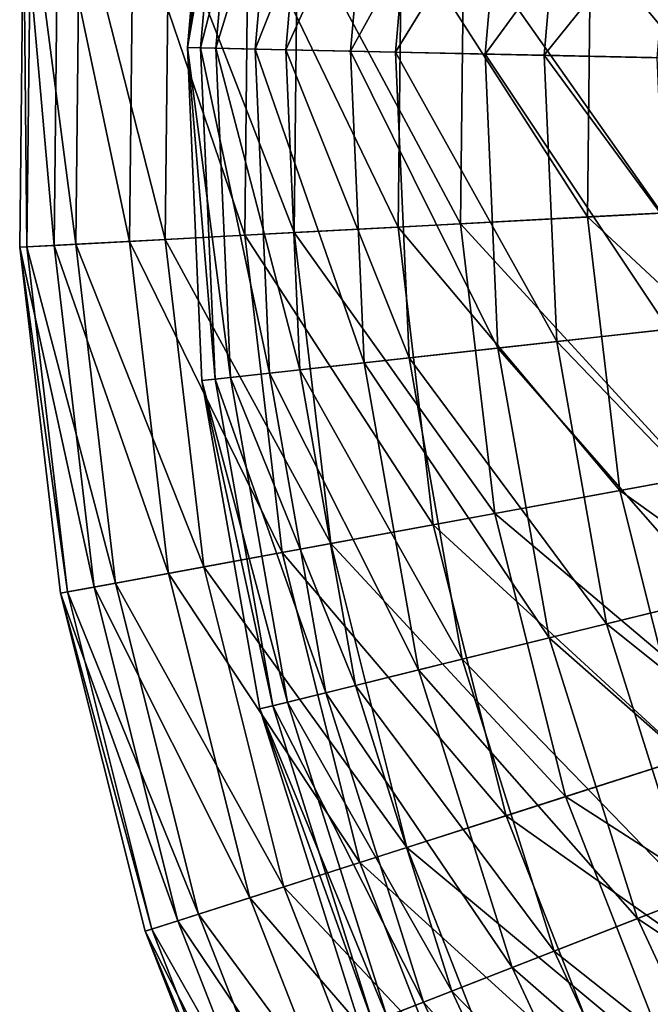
# Model space of a CAD drawing. Header units: millimetres. Extents: x 0 to 120, y 0 to 120.
# Tile 15 of 99: x 0 to 14, y 40 to 62. Entities that reach past the tile are written whole.
import ezdxf

# ---------------------------------------------------------------- set-up
doc = ezdxf.new("R2010")
doc.units = ezdxf.units.MM
doc.header["$LTSCALE"] = 25.4
doc.layers.get('0').update_dxf_attribs({"true_color": 0xff5454})

# ---------------------------------------------------------------- blocks, each defined once
blk = doc.blocks.new('KARO-10302.STL')
at = {"color": 7, "true_color": 0xffffff}
mesh = blk.add_polyface(dxfattribs=at)
corners = [(-55.947, 1.519, -98.444), (-55.021, 8.796, -91.079), (-55.656, 1.513, -91.079), (-55.308, 8.84, -98.444)]
mesh.append_faces([[corners[k] for k in face] for face in [(0, 1, 2), (1, 0, 3)]], dxfattribs={"vtx0": -1, "color": 7})
mesh = blk.add_polyface(dxfattribs=at)
corners = [(-54.686, 8.744, -105.788), (-55.947, 1.519, -98.444), (-55.318, 1.506, -105.788), (-55.308, 8.84, -98.444)]
mesh.append_faces([[corners[k] for k in face] for face in [(0, 1, 2), (1, 0, 3)]], dxfattribs={"vtx0": -1, "color": 7})
mesh = blk.add_polyface(dxfattribs=at)
corners = [(-55.656, 1.513, -91.079), (-53.828, 8.612, -83.807), (-54.449, 1.487, -83.807), (-55.021, 8.796, -91.079)]
mesh.append_faces([[corners[k] for k in face] for face in [(0, 1, 2), (1, 0, 3)]], dxfattribs={"vtx0": -1, "color": 7})
mesh = blk.add_polyface(dxfattribs=at)
corners = [(-53.163, 8.51, -112.997), (-55.318, 1.506, -105.788), (-53.777, 1.472, -112.997), (-54.686, 8.744, -105.788)]
mesh.append_faces([[corners[k] for k in face] for face in [(0, 1, 2), (1, 0, 3)]], dxfattribs={"vtx0": -1, "color": 7})
mesh = blk.add_polyface(dxfattribs=at)
corners = [(-54.449, 1.487, -83.807), (-51.748, 8.293, -76.743), (-52.345, 1.441, -76.743), (-53.828, 8.612, -83.807)]
mesh.append_faces([[corners[k] for k in face] for face in [(0, 1, 2), (1, 0, 3)]], dxfattribs={"vtx0": -1, "color": 7})
mesh = blk.add_polyface(dxfattribs=at)
corners = [(-50.764, 8.142, -119.957), (-53.777, 1.472, -112.997), (-51.351, 1.42, -119.957), (-53.163, 8.51, -112.997)]
mesh.append_faces([[corners[k] for k in face] for face in [(0, 1, 2), (1, 0, 3)]], dxfattribs={"vtx0": -1, "color": 7})
mesh = blk.add_polyface(dxfattribs=at)
corners = [(-52.345, 1.441, -76.743), (-48.813, 7.842, -69.996), (-49.377, 1.377, -69.996), (-51.748, 8.293, -76.743)]
mesh.append_faces([[corners[k] for k in face] for face in [(0, 1, 2), (1, 0, 3)]], dxfattribs={"vtx0": -1, "color": 7})
mesh = blk.add_polyface(dxfattribs=at)
corners = [(-47.526, 7.644, -126.56), (-51.351, 1.42, -119.957), (-48.075, 1.349, -126.56), (-50.764, 8.142, -119.957)]
mesh.append_faces([[corners[k] for k in face] for face in [(0, 1, 2), (1, 0, 3)]], dxfattribs={"vtx0": -1, "color": 7})
mesh = blk.add_polyface(dxfattribs=at)
corners = [(-49.377, 1.377, -69.996), (-45.07, 7.266, -63.672), (-45.591, 1.295, -63.672), (-48.813, 7.842, -69.996)]
mesh.append_faces([[corners[k] for k in face] for face in [(0, 1, 2), (1, 0, 3)]], dxfattribs={"vtx0": -1, "color": 7})
mesh = blk.add_polyface(dxfattribs=at)
corners = [(-43.499, 7.025, -132.703), (-48.075, 1.349, -126.56), (-44.002, 1.261, -132.703), (-47.526, 7.644, -126.56)]
mesh.append_faces([[corners[k] for k in face] for face in [(0, 1, 2), (1, 0, 3)]], dxfattribs={"vtx0": -1, "color": 7})
mesh = blk.add_polyface(dxfattribs=at)
corners = [(-58.89, -2.842, -87.211), (-59.564, 4.8, -94.603), (-59.648, -2.882, -94.603), (-58.808, 4.743, -87.211)]
mesh.append_faces([[corners[k] for k in face] for face in [(0, 1, 2), (1, 0, 3)]], dxfattribs={"vtx0": -1, "color": 7})
mesh = blk.add_polyface(dxfattribs=at)
corners = [(-59.564, 4.8, -94.603), (-59.487, -2.873, -102.032), (-59.648, -2.882, -94.603), (-59.403, 4.788, -102.032)]
mesh.append_faces([[corners[k] for k in face] for face in [(0, 1, 2), (1, 0, 3)]], dxfattribs={"vtx0": -1, "color": 7})
mesh = blk.add_polyface(dxfattribs=at)
corners = [(-59.403, 4.788, -102.032), (-58.41, -2.816, -109.385), (-59.487, -2.873, -102.032), (-58.328, 4.707, -109.385)]
mesh.append_faces([[corners[k] for k in face] for face in [(0, 1, 2), (1, 0, 3)]], dxfattribs={"vtx0": -1, "color": 7})
mesh = blk.add_polyface(dxfattribs=at)
corners = [(-57.226, -2.753, -79.969), (-58.808, 4.743, -87.211), (-58.89, -2.842, -87.211), (-57.146, 4.618, -79.969)]
mesh.append_faces([[corners[k] for k in face] for face in [(0, 1, 2), (1, 0, 3)]], dxfattribs={"vtx0": -1, "color": 7})
mesh = blk.add_polyface(dxfattribs=at)
corners = [(-58.328, 4.707, -109.385), (-56.434, -2.711, -116.547), (-58.41, -2.816, -109.385), (-56.355, 4.558, -116.547)]
mesh.append_faces([[corners[k] for k in face] for face in [(0, 1, 2), (1, 0, 3)]], dxfattribs={"vtx0": -1, "color": 7})
mesh = blk.add_polyface(dxfattribs=at)
corners = [(-54.681, -2.618, -72.989), (-57.146, 4.618, -79.969), (-57.226, -2.753, -79.969), (-54.604, 4.427, -72.989)]
mesh.append_faces([[corners[k] for k in face] for face in [(0, 1, 2), (1, 0, 3)]], dxfattribs={"vtx0": -1, "color": 7})
mesh = blk.add_polyface(dxfattribs=at)
corners = [(-56.355, 4.558, -116.547), (-53.589, -2.559, -123.41), (-56.434, -2.711, -116.547), (-53.514, 4.345, -123.41)]
mesh.append_faces([[corners[k] for k in face] for face in [(0, 1, 2), (1, 0, 3)]], dxfattribs={"vtx0": -1, "color": 7})
mesh = blk.add_polyface(dxfattribs=at)
corners = [(-51.294, -2.437, -66.377), (-54.604, 4.427, -72.989), (-54.681, -2.618, -72.989), (-51.222, 4.173, -66.377)]
mesh.append_faces([[corners[k] for k in face] for face in [(0, 1, 2), (1, 0, 3)]], dxfattribs={"vtx0": -1, "color": 7})
mesh = blk.add_polyface(dxfattribs=at)
corners = [(-53.514, 4.345, -123.41), (-49.919, -2.364, -129.869), (-53.589, -2.559, -123.41), (-49.849, 4.069, -129.869)]
mesh.append_faces([[corners[k] for k in face] for face in [(0, 1, 2), (1, 0, 3)]], dxfattribs={"vtx0": -1, "color": 7})
mesh = blk.add_polyface(dxfattribs=at)
corners = [(-47.117, -2.215, -60.236), (-51.222, 4.173, -66.377), (-51.294, -2.437, -66.377), (-47.05, 3.859, -60.236)]
mesh.append_faces([[corners[k] for k in face] for face in [(0, 1, 2), (1, 0, 3)]], dxfattribs={"vtx0": -1, "color": 7})
mesh = blk.add_polyface(dxfattribs=at)
corners = [(-49.849, 4.069, -129.869), (-45.48, -2.128, -135.823), (-49.919, -2.364, -129.869), (-45.416, 3.736, -135.823)]
mesh.append_faces([[corners[k] for k in face] for face in [(0, 1, 2), (1, 0, 3)]], dxfattribs={"vtx0": -1, "color": 7})
mesh = blk.add_polyface(dxfattribs=at)
corners = [(-42.213, -1.954, -54.658), (-47.05, 3.859, -60.236), (-47.117, -2.215, -60.236), (-42.154, 3.491, -54.658)]
mesh.append_faces([[corners[k] for k in face] for face in [(0, 1, 2), (1, 0, 3)]], dxfattribs={"vtx0": -1, "color": 7})
mesh = blk.add_polyface(dxfattribs=at)
corners = [(-55.947, 1.519, -98.444), (-55.336, -5.791, -91.079), (-55.625, -5.822, -98.444), (-55.656, 1.513, -91.079)]
mesh.append_faces([[corners[k] for k in face] for face in [(0, 1, 2), (1, 0, 3)]], dxfattribs={"vtx0": -1, "color": 7})
mesh = blk.add_polyface(dxfattribs=at)
corners = [(-54.999, -5.754, -105.788), (-55.947, 1.519, -98.444), (-55.625, -5.822, -98.444), (-55.318, 1.506, -105.788)]
mesh.append_faces([[corners[k] for k in face] for face in [(0, 1, 2), (1, 0, 3)]], dxfattribs={"vtx0": -1, "color": 7})
mesh = blk.add_polyface(dxfattribs=at)
corners = [(-55.656, 1.513, -91.079), (-54.136, -5.659, -83.807), (-55.336, -5.791, -91.079), (-54.449, 1.487, -83.807)]
mesh.append_faces([[corners[k] for k in face] for face in [(0, 1, 2), (1, 0, 3)]], dxfattribs={"vtx0": -1, "color": 7})
mesh = blk.add_polyface(dxfattribs=at)
corners = [(-53.468, -5.586, -112.997), (-55.318, 1.506, -105.788), (-54.999, -5.754, -105.788), (-53.777, 1.472, -112.997)]
mesh.append_faces([[corners[k] for k in face] for face in [(0, 1, 2), (1, 0, 3)]], dxfattribs={"vtx0": -1, "color": 7})
mesh = blk.add_polyface(dxfattribs=at)
corners = [(-54.449, 1.487, -83.807), (-52.044, -5.429, -76.743), (-54.136, -5.659, -83.807), (-52.345, 1.441, -76.743)]
mesh.append_faces([[corners[k] for k in face] for face in [(0, 1, 2), (1, 0, 3)]], dxfattribs={"vtx0": -1, "color": 7})
mesh = blk.add_polyface(dxfattribs=at)
corners = [(-51.055, -5.321, -119.957), (-53.777, 1.472, -112.997), (-53.468, -5.586, -112.997), (-51.351, 1.42, -119.957)]
mesh.append_faces([[corners[k] for k in face] for face in [(0, 1, 2), (1, 0, 3)]], dxfattribs={"vtx0": -1, "color": 7})
mesh = blk.add_polyface(dxfattribs=at)
corners = [(-52.345, 1.441, -76.743), (-49.093, -5.105, -69.996), (-52.044, -5.429, -76.743), (-49.377, 1.377, -69.996)]
mesh.append_faces([[corners[k] for k in face] for face in [(0, 1, 2), (1, 0, 3)]], dxfattribs={"vtx0": -1, "color": 7})
mesh = blk.add_polyface(dxfattribs=at)
corners = [(-47.798, -4.963, -126.56), (-51.351, 1.42, -119.957), (-51.055, -5.321, -119.957), (-48.075, 1.349, -126.56)]
mesh.append_faces([[corners[k] for k in face] for face in [(0, 1, 2), (1, 0, 3)]], dxfattribs={"vtx0": -1, "color": 7})
mesh = blk.add_polyface(dxfattribs=at)
corners = [(-49.377, 1.377, -69.996), (-45.328, -4.692, -63.672), (-49.093, -5.105, -69.996), (-45.591, 1.295, -63.672)]
mesh.append_faces([[corners[k] for k in face] for face in [(0, 1, 2), (1, 0, 3)]], dxfattribs={"vtx0": -1, "color": 7})
mesh = blk.add_polyface(dxfattribs=at)
corners = [(-43.748, -4.519, -132.703), (-48.075, 1.349, -126.56), (-47.798, -4.963, -126.56), (-44.002, 1.261, -132.703)]
mesh.append_faces([[corners[k] for k in face] for face in [(0, 1, 2), (1, 0, 3)]], dxfattribs={"vtx0": -1, "color": 7})
mesh = blk.add_polyface(dxfattribs=at)
corners = [(-49.919, -2.364, -129.869), (-44.793, -7.951, -135.823), (-49.166, -8.754, -129.869), (-45.48, -2.128, -135.823)]
mesh.append_faces([[corners[k] for k in face] for face in [(0, 1, 2), (1, 0, 3)]], dxfattribs={"vtx0": -1, "color": 7})
mesh = blk.add_polyface(dxfattribs=at)
corners = [(-41.576, -7.361, -54.658), (-47.117, -2.215, -60.236), (-46.406, -8.247, -60.236), (-42.213, -1.954, -54.658)]
mesh.append_faces([[corners[k] for k in face] for face in [(0, 1, 2), (1, 0, 3)]], dxfattribs={"vtx0": -1, "color": 7})
mesh = blk.add_polyface(dxfattribs=at)
corners = [(-53.589, -2.559, -123.41), (-49.166, -8.754, -129.869), (-52.781, -9.417, -123.41), (-49.919, -2.364, -129.869)]
mesh.append_faces([[corners[k] for k in face] for face in [(0, 1, 2), (1, 0, 3)]], dxfattribs={"vtx0": -1, "color": 7})
mesh = blk.add_polyface(dxfattribs=at)
corners = [(-46.406, -8.247, -60.236), (-51.294, -2.437, -66.377), (-50.52, -9.002, -66.377), (-47.117, -2.215, -60.236)]
mesh.append_faces([[corners[k] for k in face] for face in [(0, 1, 2), (1, 0, 3)]], dxfattribs={"vtx0": -1, "color": 7})
mesh = blk.add_polyface(dxfattribs=at)
corners = [(-56.434, -2.711, -116.547), (-52.781, -9.417, -123.41), (-55.583, -9.931, -116.547), (-53.589, -2.559, -123.41)]
mesh.append_faces([[corners[k] for k in face] for face in [(0, 1, 2), (1, 0, 3)]], dxfattribs={"vtx0": -1, "color": 7})
mesh = blk.add_polyface(dxfattribs=at)
corners = [(-50.52, -9.002, -66.377), (-54.681, -2.618, -72.989), (-53.857, -9.614, -72.989), (-51.294, -2.437, -66.377)]
mesh.append_faces([[corners[k] for k in face] for face in [(0, 1, 2), (1, 0, 3)]], dxfattribs={"vtx0": -1, "color": 7})
mesh = blk.add_polyface(dxfattribs=at)
corners = [(-59.487, -2.873, -102.032), (-57.53, -10.288, -109.385), (-58.59, -10.482, -102.032), (-58.41, -2.816, -109.385)]
mesh.append_faces([[corners[k] for k in face] for face in [(0, 1, 2), (1, 0, 3)]], dxfattribs={"vtx0": -1, "color": 7})
mesh = blk.add_polyface(dxfattribs=at)
corners = [(-56.364, -10.074, -79.969), (-58.89, -2.842, -87.211), (-58.003, -10.375, -87.211), (-57.226, -2.753, -79.969)]
mesh.append_faces([[corners[k] for k in face] for face in [(0, 1, 2), (1, 0, 3)]], dxfattribs={"vtx0": -1, "color": 7})
mesh = blk.add_polyface(dxfattribs=at)
corners = [(-58.41, -2.816, -109.385), (-55.583, -9.931, -116.547), (-57.53, -10.288, -109.385), (-56.434, -2.711, -116.547)]
mesh.append_faces([[corners[k] for k in face] for face in [(0, 1, 2), (1, 0, 3)]], dxfattribs={"vtx0": -1, "color": 7})
mesh = blk.add_polyface(dxfattribs=at)
corners = [(-53.857, -9.614, -72.989), (-57.226, -2.753, -79.969), (-56.364, -10.074, -79.969), (-54.681, -2.618, -72.989)]
mesh.append_faces([[corners[k] for k in face] for face in [(0, 1, 2), (1, 0, 3)]], dxfattribs={"vtx0": -1, "color": 7})
mesh = blk.add_polyface(dxfattribs=at)
corners = [(-58.003, -10.375, -87.211), (-59.648, -2.882, -94.603), (-58.749, -10.511, -94.603), (-58.89, -2.842, -87.211)]
mesh.append_faces([[corners[k] for k in face] for face in [(0, 1, 2), (1, 0, 3)]], dxfattribs={"vtx0": -1, "color": 7})
mesh = blk.add_polyface(dxfattribs=at)
corners = [(-59.648, -2.882, -94.603), (-58.59, -10.482, -102.032), (-58.749, -10.511, -94.603), (-59.487, -2.873, -102.032)]
mesh.append_faces([[corners[k] for k in face] for face in [(0, 1, 2), (1, 0, 3)]], dxfattribs={"vtx0": -1, "color": 7})
mesh = blk.add_polyface(dxfattribs=at)
corners = [(-42.742, -10.217, -132.703), (-47.798, -4.963, -126.56), (-46.7, -11.186, -126.56), (-43.748, -4.519, -132.703)]
mesh.append_faces([[corners[k] for k in face] for face in [(0, 1, 2), (1, 0, 3)]], dxfattribs={"vtx0": -1, "color": 7})
mesh = blk.add_polyface(dxfattribs=at)
corners = [(-49.093, -5.105, -69.996), (-44.286, -10.595, -63.672), (-47.965, -11.496, -69.996), (-45.328, -4.692, -63.672)]
mesh.append_faces([[corners[k] for k in face] for face in [(0, 1, 2), (1, 0, 3)]], dxfattribs={"vtx0": -1, "color": 7})
mesh = blk.add_polyface(dxfattribs=at)
corners = [(-46.7, -11.186, -126.56), (-51.055, -5.321, -119.957), (-49.882, -11.965, -119.957), (-47.798, -4.963, -126.56)]
mesh.append_faces([[corners[k] for k in face] for face in [(0, 1, 2), (1, 0, 3)]], dxfattribs={"vtx0": -1, "color": 7})
mesh = blk.add_polyface(dxfattribs=at)
corners = [(-52.044, -5.429, -76.743), (-47.965, -11.496, -69.996), (-50.848, -12.202, -76.743), (-49.093, -5.105, -69.996)]
mesh.append_faces([[corners[k] for k in face] for face in [(0, 1, 2), (1, 0, 3)]], dxfattribs={"vtx0": -1, "color": 7})
mesh = blk.add_polyface(dxfattribs=at)
corners = [(-49.882, -11.965, -119.957), (-53.468, -5.586, -112.997), (-52.239, -12.543, -112.997), (-51.055, -5.321, -119.957)]
mesh.append_faces([[corners[k] for k in face] for face in [(0, 1, 2), (1, 0, 3)]], dxfattribs={"vtx0": -1, "color": 7})
mesh = blk.add_polyface(dxfattribs=at)
corners = [(-52.239, -12.543, -112.997), (-54.999, -5.754, -105.788), (-53.736, -12.909, -105.788), (-53.468, -5.586, -112.997)]
mesh.append_faces([[corners[k] for k in face] for face in [(0, 1, 2), (1, 0, 3)]], dxfattribs={"vtx0": -1, "color": 7})
mesh = blk.add_polyface(dxfattribs=at)
corners = [(-54.136, -5.659, -83.807), (-50.848, -12.202, -76.743), (-52.892, -12.703, -83.807), (-52.044, -5.429, -76.743)]
mesh.append_faces([[corners[k] for k in face] for face in [(0, 1, 2), (1, 0, 3)]], dxfattribs={"vtx0": -1, "color": 7})
mesh = blk.add_polyface(dxfattribs=at)
corners = [(-53.736, -12.909, -105.788), (-55.625, -5.822, -98.444), (-54.347, -13.059, -98.444), (-54.999, -5.754, -105.788)]
mesh.append_faces([[corners[k] for k in face] for face in [(0, 1, 2), (1, 0, 3)]], dxfattribs={"vtx0": -1, "color": 7})
mesh = blk.add_polyface(dxfattribs=at)
corners = [(-55.625, -5.822, -98.444), (-54.065, -12.99, -91.079), (-54.347, -13.059, -98.444), (-55.336, -5.791, -91.079)]
mesh.append_faces([[corners[k] for k in face] for face in [(0, 1, 2), (1, 0, 3)]], dxfattribs={"vtx0": -1, "color": 7})
mesh = blk.add_polyface(dxfattribs=at)
corners = [(-55.336, -5.791, -91.079), (-52.892, -12.703, -83.807), (-54.065, -12.99, -91.079), (-54.136, -5.659, -83.807)]
mesh.append_faces([[corners[k] for k in face] for face in [(0, 1, 2), (1, 0, 3)]], dxfattribs={"vtx0": -1, "color": 7})
mesh = blk.add_polyface(dxfattribs=at)
corners = [(-40.252, -12.643, -54.658), (-46.406, -8.247, -60.236), (-44.929, -14.139, -60.236), (-41.576, -7.361, -54.658)]
mesh.append_faces([[corners[k] for k in face] for face in [(0, 1, 2), (1, 0, 3)]], dxfattribs={"vtx0": -1, "color": 7})
mesh = blk.add_polyface(dxfattribs=at)
corners = [(-49.166, -8.754, -129.869), (-43.368, -13.64, -135.823), (-47.602, -14.994, -129.869), (-44.793, -7.951, -135.823)]
mesh.append_faces([[corners[k] for k in face] for face in [(0, 1, 2), (1, 0, 3)]], dxfattribs={"vtx0": -1, "color": 7})
mesh = blk.add_polyface(dxfattribs=at)
corners = [(-44.929, -14.139, -60.236), (-50.52, -9.002, -66.377), (-48.913, -15.414, -66.377), (-46.406, -8.247, -60.236)]
mesh.append_faces([[corners[k] for k in face] for face in [(0, 1, 2), (1, 0, 3)]], dxfattribs={"vtx0": -1, "color": 7})
mesh = blk.add_polyface(dxfattribs=at)
corners = [(-52.781, -9.417, -123.41), (-47.602, -14.994, -129.869), (-51.103, -16.114, -123.41), (-49.166, -8.754, -129.869)]
mesh.append_faces([[corners[k] for k in face] for face in [(0, 1, 2), (1, 0, 3)]], dxfattribs={"vtx0": -1, "color": 7})
mesh = blk.add_polyface(dxfattribs=at)
corners = [(-48.913, -15.414, -66.377), (-53.857, -9.614, -72.989), (-52.144, -16.448, -72.989), (-50.52, -9.002, -66.377)]
mesh.append_faces([[corners[k] for k in face] for face in [(0, 1, 2), (1, 0, 3)]], dxfattribs={"vtx0": -1, "color": 7})
mesh = blk.add_polyface(dxfattribs=at)
corners = [(-55.583, -9.931, -116.547), (-51.103, -16.114, -123.41), (-53.816, -16.983, -116.547), (-52.781, -9.417, -123.41)]
mesh.append_faces([[corners[k] for k in face] for face in [(0, 1, 2), (1, 0, 3)]], dxfattribs={"vtx0": -1, "color": 7})
mesh = blk.add_polyface(dxfattribs=at)
corners = [(-52.144, -16.448, -72.989), (-56.364, -10.074, -79.969), (-54.572, -17.224, -79.969), (-53.857, -9.614, -72.989)]
mesh.append_faces([[corners[k] for k in face] for face in [(0, 1, 2), (1, 0, 3)]], dxfattribs={"vtx0": -1, "color": 7})
mesh = blk.add_polyface(dxfattribs=at)
corners = [(-57.53, -10.288, -109.385), (-53.816, -16.983, -116.547), (-55.701, -17.586, -109.385), (-55.583, -9.931, -116.547)]
mesh.append_faces([[corners[k] for k in face] for face in [(0, 1, 2), (1, 0, 3)]], dxfattribs={"vtx0": -1, "color": 7})
mesh = blk.add_polyface(dxfattribs=at)
corners = [(-54.572, -17.224, -79.969), (-58.003, -10.375, -87.211), (-56.159, -17.732, -87.211), (-56.364, -10.074, -79.969)]
mesh.append_faces([[corners[k] for k in face] for face in [(0, 1, 2), (1, 0, 3)]], dxfattribs={"vtx0": -1, "color": 7})
mesh = blk.add_polyface(dxfattribs=at)
corners = [(-56.159, -17.732, -87.211), (-58.749, -10.511, -94.603), (-56.881, -17.963, -94.603), (-58.003, -10.375, -87.211)]
mesh.append_faces([[corners[k] for k in face] for face in [(0, 1, 2), (1, 0, 3)]], dxfattribs={"vtx0": -1, "color": 7})
mesh = blk.add_polyface(dxfattribs=at)
corners = [(-58.59, -10.482, -102.032), (-55.701, -17.586, -109.385), (-56.728, -17.914, -102.032), (-57.53, -10.288, -109.385)]
mesh.append_faces([[corners[k] for k in face] for face in [(0, 1, 2), (1, 0, 3)]], dxfattribs={"vtx0": -1, "color": 7})
mesh = blk.add_polyface(dxfattribs=at)
corners = [(-41.001, -15.734, -132.703), (-46.7, -11.186, -126.56), (-44.798, -17.212, -126.56), (-42.742, -10.217, -132.703)]
mesh.append_faces([[corners[k] for k in face] for face in [(0, 1, 2), (1, 0, 3)]], dxfattribs={"vtx0": -1, "color": 7})
mesh = blk.add_polyface(dxfattribs=at)
corners = [(-58.749, -10.511, -94.603), (-56.728, -17.914, -102.032), (-56.881, -17.963, -94.603), (-58.59, -10.482, -102.032)]
mesh.append_faces([[corners[k] for k in face] for face in [(0, 1, 2), (1, 0, 3)]], dxfattribs={"vtx0": -1, "color": 7})
mesh = blk.add_polyface(dxfattribs=at)
corners = [(-47.965, -11.496, -69.996), (-42.483, -16.311, -63.672), (-46.012, -17.684, -69.996), (-44.286, -10.595, -63.672)]
mesh.append_faces([[corners[k] for k in face] for face in [(0, 1, 2), (1, 0, 3)]], dxfattribs={"vtx0": -1, "color": 7})
mesh = blk.add_polyface(dxfattribs=at)
corners = [(-44.798, -17.212, -126.56), (-49.882, -11.965, -119.957), (-47.851, -18.4, -119.957), (-46.7, -11.186, -126.56)]
mesh.append_faces([[corners[k] for k in face] for face in [(0, 1, 2), (1, 0, 3)]], dxfattribs={"vtx0": -1, "color": 7})
mesh = blk.add_polyface(dxfattribs=at)
corners = [(-50.848, -12.202, -76.743), (-46.012, -17.684, -69.996), (-48.779, -18.76, -76.743), (-47.965, -11.496, -69.996)]
mesh.append_faces([[corners[k] for k in face] for face in [(0, 1, 2), (1, 0, 3)]], dxfattribs={"vtx0": -1, "color": 7})
mesh = blk.add_polyface(dxfattribs=at)
corners = [(-47.851, -18.4, -119.957), (-52.239, -12.543, -112.997), (-50.114, -19.28, -112.997), (-49.882, -11.965, -119.957)]
mesh.append_faces([[corners[k] for k in face] for face in [(0, 1, 2), (1, 0, 3)]], dxfattribs={"vtx0": -1, "color": 7})
mesh = blk.add_polyface(dxfattribs=at)
corners = [(-52.892, -12.703, -83.807), (-48.779, -18.76, -76.743), (-50.74, -19.524, -83.807), (-50.848, -12.202, -76.743)]
mesh.append_faces([[corners[k] for k in face] for face in [(0, 1, 2), (1, 0, 3)]], dxfattribs={"vtx0": -1, "color": 7})
mesh = blk.add_polyface(dxfattribs=at)
corners = [(-50.114, -19.28, -112.997), (-53.736, -12.909, -105.788), (-51.549, -19.839, -105.788), (-52.239, -12.543, -112.997)]
mesh.append_faces([[corners[k] for k in face] for face in [(0, 1, 2), (1, 0, 3)]], dxfattribs={"vtx0": -1, "color": 7})
mesh = blk.add_polyface(dxfattribs=at)
corners = [(-54.065, -12.99, -91.079), (-50.74, -19.524, -83.807), (-51.865, -19.961, -91.079), (-52.892, -12.703, -83.807)]
mesh.append_faces([[corners[k] for k in face] for face in [(0, 1, 2), (1, 0, 3)]], dxfattribs={"vtx0": -1, "color": 7})
mesh = blk.add_polyface(dxfattribs=at)
corners = [(-51.549, -19.839, -105.788), (-54.347, -13.059, -98.444), (-52.136, -20.067, -98.444), (-53.736, -12.909, -105.788)]
mesh.append_faces([[corners[k] for k in face] for face in [(0, 1, 2), (1, 0, 3)]], dxfattribs={"vtx0": -1, "color": 7})
mesh = blk.add_polyface(dxfattribs=at)
corners = [(-54.347, -13.059, -98.444), (-51.865, -19.961, -91.079), (-52.136, -20.067, -98.444), (-54.065, -12.99, -91.079)]
mesh.append_faces([[corners[k] for k in face] for face in [(0, 1, 2), (1, 0, 3)]], dxfattribs={"vtx0": -1, "color": 7})
mesh = blk.add_polyface(dxfattribs=at)
corners = [(-47.602, -14.994, -129.869), (-41.227, -19.099, -135.823), (-45.253, -20.984, -129.869), (-43.368, -13.64, -135.823)]
mesh.append_faces([[corners[k] for k in face] for face in [(0, 1, 2), (1, 0, 3)]], dxfattribs={"vtx0": -1, "color": 7})
mesh = blk.add_polyface(dxfattribs=at)
corners = [(-42.711, -19.794, -60.236), (-48.913, -15.414, -66.377), (-46.5, -21.568, -66.377), (-44.929, -14.139, -60.236)]
mesh.append_faces([[corners[k] for k in face] for face in [(0, 1, 2), (1, 0, 3)]], dxfattribs={"vtx0": -1, "color": 7})
mesh = blk.add_polyface(dxfattribs=at)
corners = [(-51.103, -16.114, -123.41), (-45.253, -20.984, -129.869), (-48.582, -22.542, -123.41), (-47.602, -14.994, -129.869)]
mesh.append_faces([[corners[k] for k in face] for face in [(0, 1, 2), (1, 0, 3)]], dxfattribs={"vtx0": -1, "color": 7})
mesh = blk.add_polyface(dxfattribs=at)
corners = [(-46.5, -21.568, -66.377), (-52.144, -16.448, -72.989), (-49.572, -23.006, -72.989), (-48.913, -15.414, -66.377)]
mesh.append_faces([[corners[k] for k in face] for face in [(0, 1, 2), (1, 0, 3)]], dxfattribs={"vtx0": -1, "color": 7})
mesh = blk.add_polyface(dxfattribs=at)
corners = [(-53.816, -16.983, -116.547), (-48.582, -22.542, -123.41), (-51.162, -23.75, -116.547), (-51.103, -16.114, -123.41)]
mesh.append_faces([[corners[k] for k in face] for face in [(0, 1, 2), (1, 0, 3)]], dxfattribs={"vtx0": -1, "color": 7})
mesh = blk.add_polyface(dxfattribs=at)
corners = [(-49.572, -23.006, -72.989), (-54.572, -17.224, -79.969), (-51.88, -24.087, -79.969), (-52.144, -16.448, -72.989)]
mesh.append_faces([[corners[k] for k in face] for face in [(0, 1, 2), (1, 0, 3)]], dxfattribs={"vtx0": -1, "color": 7})
mesh = blk.add_polyface(dxfattribs=at)
corners = [(-46.012, -17.684, -69.996), (-39.949, -21.742, -63.672), (-43.268, -23.564, -69.996), (-42.483, -16.311, -63.672)]
mesh.append_faces([[corners[k] for k in face] for face in [(0, 1, 2), (1, 0, 3)]], dxfattribs={"vtx0": -1, "color": 7})
mesh = blk.add_polyface(dxfattribs=at)
corners = [(-55.701, -17.586, -109.385), (-51.162, -23.75, -116.547), (-52.954, -24.589, -109.385), (-53.816, -16.983, -116.547)]
mesh.append_faces([[corners[k] for k in face] for face in [(0, 1, 2), (1, 0, 3)]], dxfattribs={"vtx0": -1, "color": 7})
mesh = blk.add_polyface(dxfattribs=at)
corners = [(-51.88, -24.087, -79.969), (-56.159, -17.732, -87.211), (-53.389, -24.793, -87.211), (-54.572, -17.224, -79.969)]
mesh.append_faces([[corners[k] for k in face] for face in [(0, 1, 2), (1, 0, 3)]], dxfattribs={"vtx0": -1, "color": 7})
mesh = blk.add_polyface(dxfattribs=at)
corners = [(-42.127, -22.938, -126.56), (-47.851, -18.4, -119.957), (-44.999, -24.514, -119.957), (-44.798, -17.212, -126.56)]
mesh.append_faces([[corners[k] for k in face] for face in [(0, 1, 2), (1, 0, 3)]], dxfattribs={"vtx0": -1, "color": 7})
mesh = blk.add_polyface(dxfattribs=at)
corners = [(-53.389, -24.793, -87.211), (-56.881, -17.963, -94.603), (-54.076, -25.115, -94.603), (-56.159, -17.732, -87.211)]
mesh.append_faces([[corners[k] for k in face] for face in [(0, 1, 2), (1, 0, 3)]], dxfattribs={"vtx0": -1, "color": 7})
mesh = blk.add_polyface(dxfattribs=at)
corners = [(-56.728, -17.914, -102.032), (-52.954, -24.589, -109.385), (-53.93, -25.047, -102.032), (-55.701, -17.586, -109.385)]
mesh.append_faces([[corners[k] for k in face] for face in [(0, 1, 2), (1, 0, 3)]], dxfattribs={"vtx0": -1, "color": 7})
mesh = blk.add_polyface(dxfattribs=at)
corners = [(-48.779, -18.76, -76.743), (-43.268, -23.564, -69.996), (-45.871, -24.993, -76.743), (-46.012, -17.684, -69.996)]
mesh.append_faces([[corners[k] for k in face] for face in [(0, 1, 2), (1, 0, 3)]], dxfattribs={"vtx0": -1, "color": 7})
mesh = blk.add_polyface(dxfattribs=at)
corners = [(-56.881, -17.963, -94.603), (-53.93, -25.047, -102.032), (-54.076, -25.115, -94.603), (-56.728, -17.914, -102.032)]
mesh.append_faces([[corners[k] for k in face] for face in [(0, 1, 2), (1, 0, 3)]], dxfattribs={"vtx0": -1, "color": 7})
mesh = blk.add_polyface(dxfattribs=at)
corners = [(-44.999, -24.514, -119.957), (-50.114, -19.28, -112.997), (-47.127, -25.682, -112.997), (-47.851, -18.4, -119.957)]
mesh.append_faces([[corners[k] for k in face] for face in [(0, 1, 2), (1, 0, 3)]], dxfattribs={"vtx0": -1, "color": 7})
mesh = blk.add_polyface(dxfattribs=at)
corners = [(-50.74, -19.524, -83.807), (-45.871, -24.993, -76.743), (-47.716, -26.005, -83.807), (-48.779, -18.76, -76.743)]
mesh.append_faces([[corners[k] for k in face] for face in [(0, 1, 2), (1, 0, 3)]], dxfattribs={"vtx0": -1, "color": 7})
mesh = blk.add_polyface(dxfattribs=at)
corners = [(-47.127, -25.682, -112.997), (-51.549, -19.839, -105.788), (-48.477, -26.423, -105.788), (-50.114, -19.28, -112.997)]
mesh.append_faces([[corners[k] for k in face] for face in [(0, 1, 2), (1, 0, 3)]], dxfattribs={"vtx0": -1, "color": 7})
mesh = blk.add_polyface(dxfattribs=at)
corners = [(-51.865, -19.961, -91.079), (-47.716, -26.005, -83.807), (-48.774, -26.586, -91.079), (-50.74, -19.524, -83.807)]
mesh.append_faces([[corners[k] for k in face] for face in [(0, 1, 2), (1, 0, 3)]], dxfattribs={"vtx0": -1, "color": 7})

msp = doc.modelspace()

# ---------------------------------------------------------------- block references
at = {"color": 0}
msp.add_blockref('KARO-10302.STL', (59.648, 59.632, 157.019), dxfattribs=at)

doc.saveas('drawing.dxf')
